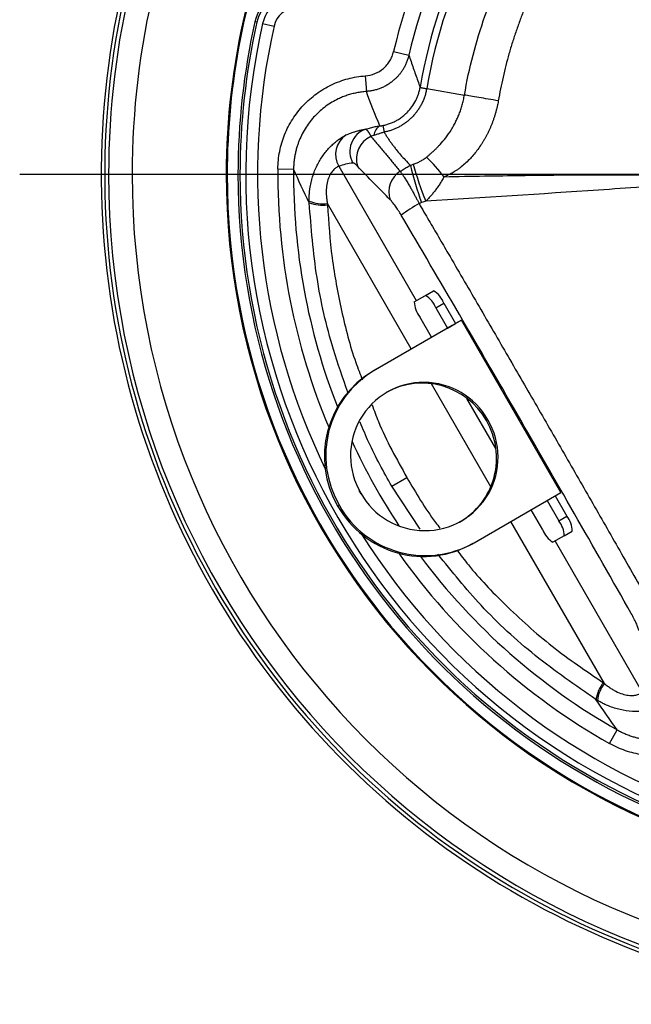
# Model space of a CAD drawing. Header units: millimetres. Extents: x 0 to 594, y 0 to 420.
# Tile 25 of 40: x 335 to 374, y 200 to 263. Entities that reach past the tile are written whole.
import ezdxf

# ---------------------------------------------------------------- set-up
doc = ezdxf.new("R2010")
doc.units = ezdxf.units.MM
doc.layers.add('SLD-0', color=7, linetype='Continuous')

# ---------------------------------------------------------------- blocks, each defined once
blk = doc.blocks.new('SW_CENTERMARKSYMBOL_1')
at = {"layer": 'SLD-0', "color": 0}
blk.add_line((-2.5, 0), (-58.172, 0), dxfattribs=at)

msp = doc.modelspace()

# ---------------------------------------------------------------- linework, layer by layer
at = {"color": 7, "linetype": 'Continuous', "lineweight": 25}
for p, q in [((350.433431, 262.515029), (350.309977, 262.54285)), ((350.797746, 262.432931), (351.529398, 262.268054)), ((359.15262, 260.64675), (360.127416, 260.424337)), ((357.344783, 259.096587), (357.415482, 258.099717)), ((361.262297, 258.281723), (363.670122, 257.873137)), ((351.771947, 253.161508), (352.77176, 253.153203)), ((355.653662, 253.328868), (360.598329, 244.764453)), ((342.47748, 252.815093), (340.97748, 252.815093)), ((348.538568, 252.815093), (348.47748, 252.815093)), ((349.354029, 252.815093), (349.22748, 252.815093)), ((360.281795, 241.682763), (354.930015, 250.952318)), ((360.471971, 244.6915), (361.1902, 245.097145)), ((360.471971, 244.6915), (360.983692, 244.986942)), ((360.983692, 244.986942), (361.701922, 245.392588)), ((361.1902, 245.097145), (361.701922, 245.392588)), ((361.841159, 244.316377), (362.35288, 244.61182)), ((361.841159, 244.316377), (362.589772, 243.018884)), ((362.35288, 244.61182), (363.101494, 243.314326)), ((361.576243, 242.430113), (360.820516, 243.739934)), ((362.877064, 243.181142), (357.84514, 240.275959)), ((363.479509, 243.527824), (357.935864, 240.327199)), ((362.589772, 243.018884), (363.101494, 243.314326)), ((362.589772, 243.018884), (362.877064, 243.181142)), ((363.479509, 243.527824), (363.101494, 243.314326)), ((369.826358, 232.527502), (363.479509, 243.527824)), ((357.935864, 240.327199), (357.84514, 240.275959)), ((365.353045, 232.8991), (361.559707, 239.469354)), ((365.674397, 235.327217), (363.824939, 238.532686)), ((365.160414, 237.165956), (365.06969, 237.114717)), ((359.036969, 232.930855), (359.999594, 233.486627)), ((360.845297, 230.19193), (359.036969, 232.930855)), ((357.084028, 232.443835), (356.958751, 232.669275)), ((364.282713, 229.326876), (369.826358, 232.527502)), ((369.450398, 232.310441), (370.196956, 231.016511)), ((355.693573, 231.700273), (355.602849, 231.649034)), ((368.938677, 232.014999), (369.685235, 230.721069)), ((368.664593, 230.144625), (367.923586, 231.428935)), ((372.590536, 220.363398), (366.63228, 230.6834)), ((369.685235, 230.721069), (370.196956, 231.016511)), ((370.033781, 229.769502), (370.545502, 230.064945)), ((364.141315, 229.2467), (364.232039, 229.297939)), ((370.033781, 229.769502), (369.315551, 229.363857)), ((369.447004, 229.4381), (375.010513, 219.801819)), ((372.924717, 216.523835), (373.417431, 217.393851))]:
    msp.add_line(p, q, dxfattribs=at)
for centre, radius, start, end in [((393.47748, 252.815093), 35.206972, 132.85274991, 167.14725009), ((393.47748, 252.815093), 34.207124, 132.85274991, 167.14725009), ((393.47748, 252.815093), 52.975, 152.6703009, 267.3296991), ((393.47748, 252.815093), 52.75, 152.68351898, 267.31648102), ((393.47748, 252.815093), 52.5, 152.6983388, 180), ((393.47748, 252.815093), 51, 152.79031361, 180), ((393.47748, 252.815093), 33.103709, 135.0945428, 170.32951868), ((393.47748, 252.815093), 32.675649, 134.87302267, 170.36915677), ((393.47748, 252.815093), 45, 153.21964297, 180), ((393.47748, 252.815093), 44.938912, 157.94266007, 180), ((352.992703, 261.9383), 2.75, 92.90667335, 167.30058175), ((352.992703, 261.9383), 2.623451, 92.90667335, 167.30058175), ((352.992703, 261.9383), 2.25, 92.90667335, 167.30058175), ((352.992703, 261.9383), 1.5, 92.90667335, 167.30058175), ((393.47748, 252.815093), 44.25, 167.30058175, 180), ((393.47748, 252.815093), 44.123451, 167.30058175, 180), ((393.47748, 252.815093), 43.75, 167.30058175, 252.69941825), ((393.47748, 252.815093), 43, 167.30058175, 205.89474495), ((357.863715, 254.282644), 1.503593, 109.12983098, 209.61476962), ((358.667348, 255.23937), 0.772083, 120.44100147, 175.29350678), ((397.266954, 263.11913), 39.460429, 190.49144301, 191.12181189), ((356.95152, 254.079228), 1.499158, 123.56597127, 210.03447954), ((358.372659, 253.791212), 1.593162, 114.85790956, 196.56242832), ((350.775889, 243.442846), 14.815471, 38.5128798, 44.98884752), ((393.47748, 252.815093), 41.706972, 179.52410115, 202.73981414), ((393.47748, 252.815093), 40.707124, 179.52410115, 201.36504198), ((360.404479, 251.698991), 1.553514, 122.466378, 198.70677563), ((379.155944, 257.815638), 19.44306, 193.15318704, 200.46857121), ((379.342376, 258.576472), 19.61526, 195.13114424, 202.35363259), ((393.47748, 252.815093), 52.5, 180, 267.3016612), ((393.47748, 252.815093), 51, 180, 267.20968639), ((393.47748, 252.815093), 45, 180, 266.78035703), ((393.47748, 252.815093), 44.938912, 180, 262.16563295), ((393.47748, 252.815093), 44.25, 180, 252.69941825), ((393.47748, 252.815093), 44.123451, 180, 252.69941825), ((354.651682, 253.265943), 2.330307, 247.68634926, 276.85982002), ((354.601574, 253.251706), 2.396892, 249.71138991, 277.93467984), ((366.214107, 241.241745), 11.129027, 119.26397029, 126.22084882), ((360.352903, 243.737307), 1.596943, 21.26067602, 58.37800813), ((360.864624, 244.032749), 1.596943, 21.26067602, 58.37800813), ((362.051646, 244.730497), 1.580157, 181.41414446, 218.82003828), ((361.042308, 234.84009), 6.30639, 120.4623959, 210.39800473), ((361.133032, 234.89133), 6.30639, 120.4623959, 210.39800473), ((361.080475, 234.876943), 4.678192, 29.29420778, 210.70579222), ((360.969388, 234.790312), 4.713314, 29.54830641, 119.02335087), ((361.138101, 234.777132), 4.678192, 209.29420778, 30.70579222), ((361.007474, 234.726199), 4.71239, 299.87108938, 30.45484099), ((393.47748, 252.815093), 40.707124, 204.71934047, 213.40299353), ((361.173785, 234.804322), 6.298241, 209.52766852, 299.57868811), ((361.083061, 234.753083), 6.298241, 209.52766852, 299.57868811), ((368.454106, 229.730506), 1.580157, 1.41414446, 38.82003828), ((368.965827, 230.025948), 1.580157, 1.41414446, 38.82003828), ((393.47748, 252.815093), 43, 212.22832938, 252.69941825), ((370.152849, 230.723696), 1.596943, 201.26067602, 238.37800813), ((393.47748, 252.815093), 41.706972, 215.3842448, 240.47589885), ((393.47748, 252.815093), 40.707124, 216.75975529, 240.47589885), ((374.417644, 218.929265), 2.396892, 142.06532016, 170.28861009), ((374.455028, 218.965541), 2.330307, 143.14017998, 172.31365074)]:
    msp.add_arc(centre, radius, start, end, dxfattribs=at)
for points, knots in [([(363.670122, 257.873137), (363.960686, 259.585465), (364.39916, 261.27267), (365.558966, 264.54694), (366.28028, 266.133958), (367.984401, 269.160832), (368.967184, 270.600644), (371.165134, 273.290445), (372.380268, 274.540393), (373.693598, 275.67691)], [0, 0, 0, 0, 0.25, 0.25, 0.5, 0.5, 0.75, 0.75, 1, 1, 1, 1]), ([(375.587702, 274.411233), (375.515991, 274.351372), (375.230446, 274.113013), (374.601356, 273.564532), (373.754198, 272.765598), (372.857785, 271.835722), (371.764655, 270.596431), (370.498227, 268.954617), (369.464495, 267.334445), (368.806424, 266.156028), (368.452943, 265.480557), (368.117853, 264.795513), (367.80136, 264.10127), (367.50368, 263.398214), (367.225029, 262.686729), (366.965627, 261.967202), (366.725676, 261.240028), (366.50542, 260.505602), (366.304943, 259.764346), (366.124936, 259.016582), (365.963814, 258.26301), (365.873705, 257.756812), (365.828604, 257.503457)], [0, 0, 0, 0, 0.014055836, 0.055968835, 0.125567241, 0.189201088, 0.250250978, 0.374158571, 0.500781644, 0.539006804, 0.577238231, 0.61548208, 0.653744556, 0.692031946, 0.730350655, 0.768707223, 0.807107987, 0.845559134, 0.884067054, 0.922638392, 0.961280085, 1, 1, 1, 1]), ([(357.344783, 259.096587), (357.558699, 259.111758), (357.76452, 259.160084), (358.160114, 259.322454), (358.341542, 259.433506), (358.5845, 259.641562), (358.660208, 259.717766), (358.797007, 259.879247), (358.85879, 259.965088), (358.968914, 260.147131), (359.017142, 260.243503), (359.096823, 260.440683), (359.128768, 260.542211), (359.15262, 260.64675)], [0, 0, 0, 0, 0.25, 0.25, 0.5, 0.5, 0.625, 0.625, 0.75, 0.75, 0.875, 0.875, 1, 1, 1, 1]), ([(360.127416, 260.424337), (360.117918, 260.384877), (360.099005, 260.306304), (360.064791, 260.190587), (360.026707, 260.077411), (359.984583, 259.967155), (359.938813, 259.860044), (359.889667, 259.756307), (359.837467, 259.656131), (359.782534, 259.559677), (359.7252, 259.46707), (359.665796, 259.378407), (359.604655, 259.293752), (359.542105, 259.213143), (359.478469, 259.136587), (359.414057, 259.064069), (359.349171, 258.995549), (359.284098, 258.930966), (359.219111, 258.870241), (359.115338, 258.778797), (358.966767, 258.66158), (358.766142, 258.527897), (358.554974, 258.410519), (358.335327, 258.310661), (358.109421, 258.229015), (357.87952, 258.166489), (357.648045, 258.121477), (357.492635, 258.106936), (357.415482, 258.099717)], [0, 0, 0, 0, 0.0318266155, 0.0633734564, 0.0945975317, 0.1254572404, 0.155912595, 0.1859254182, 0.2154595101, 0.2444807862, 0.2729573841, 0.30085974, 0.3281606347, 0.3548352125, 0.3808609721, 0.4062177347, 0.4308875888, 0.4548548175, 0.4781058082, 0.50062895, 0.5633145, 0.626339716, 0.6894960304, 0.7525723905, 0.8153594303, 0.8776535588, 0.9392607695, 1, 1, 1, 1]), ([(360.127416, 260.424337), (360.173175, 260.285234), (360.264208, 260.008504), (360.405256, 259.595075), (360.548704, 259.185648), (360.694472, 258.780221), (360.794578, 258.511001), (360.844355, 258.377133)], [0, 0, 0, 0, 0.204339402, 0.406509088, 0.606509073, 0.804339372, 1, 1, 1, 1]), ([(351.771947, 253.161508), (351.773509, 253.349571), (351.783879, 253.536932), (351.822121, 253.910257), (351.850147, 254.096774), (351.959203, 254.646553), (352.064992, 255.00213), (352.272477, 255.519353), (352.349824, 255.689053), (352.521401, 256.02287), (352.615012, 256.185633), (352.915554, 256.65624), (353.143231, 256.948927), (353.525837, 257.356288), (353.660968, 257.487364), (353.941992, 257.735363), (354.087336, 257.851936), (354.537466, 258.179991), (354.856228, 258.369993), (355.363021, 258.610965), (355.537051, 258.683896), (355.887506, 258.811859), (356.064807, 258.867351), (356.602818, 259.008807), (356.969581, 259.069977), (357.344783, 259.096587)], [0, 0, 0, 0, 0.0625, 0.0625, 0.125, 0.125, 0.25, 0.25, 0.3125, 0.3125, 0.375, 0.375, 0.5, 0.5, 0.5625, 0.5625, 0.625, 0.625, 0.75, 0.75, 0.8125, 0.8125, 0.875, 0.875, 1, 1, 1, 1]), ([(357.415482, 258.099717), (357.36313, 258.09553), (357.258437, 258.087158), (357.102052, 258.068337), (356.946447, 258.044974), (356.791914, 258.016678), (356.638703, 257.983645), (356.487065, 257.945937), (356.337241, 257.903675), (356.189467, 257.856983), (356.043962, 257.806007), (355.900941, 257.750903), (355.760594, 257.691836), (355.388756, 257.52189), (354.808519, 257.177023), (354.113989, 256.56415), (353.536575, 255.825714), (353.216543, 255.206632), (353.05128, 254.76712), (352.978712, 254.544186), (352.912443, 254.30088), (352.855313, 254.038133), (352.81068, 253.757341), (352.779776, 253.460388), (352.774468, 253.256997), (352.77176, 253.153203)], [0, 0, 0, 0, 0.02114171, 0.04227885, 0.06339656, 0.084479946, 0.105514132, 0.126484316, 0.14737582, 0.168174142, 0.188865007, 0.209434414, 0.22986868, 0.250154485, 0.374021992, 0.499842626, 0.620903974, 0.749449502, 0.778433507, 0.809921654, 0.843795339, 0.879914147, 0.918115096, 0.958212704, 1, 1, 1, 1]), ([(358.46622, 255.933832), (358.506899, 255.942308), (358.588635, 255.959339), (358.71028, 255.991498), (358.831558, 256.028708), (358.952024, 256.071467), (359.071346, 256.119644), (359.189155, 256.173237), (359.305093, 256.23217), (359.418802, 256.296347), (359.529931, 256.365638), (359.638141, 256.43988), (359.743108, 256.518883), (359.844523, 256.602425), (359.942101, 256.690268), (360.10897, 256.854263), (360.332037, 257.11969), (360.528601, 257.441904), (360.657404, 257.720416), (360.738241, 257.936605), (360.795194, 258.135367), (360.827868, 258.283617), (360.840465, 258.355067), (360.844355, 258.377133)], [0, 0, 0, 0, 0.034362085, 0.069042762, 0.104016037, 0.139254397, 0.174728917, 0.210409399, 0.246264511, 0.282261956, 0.318368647, 0.354550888, 0.390774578, 0.427005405, 0.463209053, 0.499351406, 0.620532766, 0.748985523, 0.810392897, 0.874369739, 0.939876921, 0.981431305, 1, 1, 1, 1]), ([(361.262297, 258.281723), (361.254503, 258.239509), (361.238991, 258.155485), (361.209911, 258.0312), (361.176843, 257.909024), (361.139467, 257.788995), (361.097998, 257.671051), (361.05245, 257.555186), (361.002884, 257.441378), (360.94931, 257.329601), (360.891832, 257.220021), (360.830686, 257.113033), (360.766212, 257.009058), (360.69864, 256.908291), (360.628083, 256.810697), (360.554592, 256.716212), (360.478221, 256.624797), (360.399007, 256.536409), (360.316981, 256.451035), (360.232182, 256.368658), (360.144823, 256.289498), (360.055301, 256.213802), (359.963974, 256.141808), (359.871041, 256.073507), (359.776525, 256.008829), (359.680478, 255.947711), (359.582921, 255.890096), (359.483886, 255.835948), (359.383377, 255.78522), (359.281433, 255.737919), (359.178251, 255.694099), (359.074207, 255.653889), (358.969641, 255.617343), (358.864714, 255.584421), (358.75942, 255.555121), (358.653827, 255.529087), (358.582973, 255.514612), (358.547619, 255.50739)], [0, 0, 0, 0, 0.03120424, 0.062108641, 0.092759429, 0.123200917, 0.153475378, 0.183623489, 0.213682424, 0.243691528, 0.273707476, 0.303610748, 0.333247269, 0.362618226, 0.391781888, 0.420764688, 0.449607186, 0.478346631, 0.507016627, 0.535643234, 0.564258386, 0.592684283, 0.620835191, 0.648764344, 0.676493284, 0.704057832, 0.731490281, 0.75882388, 0.786076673, 0.813300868, 0.840487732, 0.867535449, 0.894353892, 0.920978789, 0.9474452, 0.973776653, 1, 1, 1, 1]), ([(360.84417, 258.375905), (360.844064, 258.375076), (360.843747, 258.372607), (360.84379, 258.371265), (360.843916, 258.369088), (360.844477, 258.367367), (360.845532, 258.365543), (360.847319, 258.363813), (360.85006, 258.36206), (360.85454, 258.360047), (360.861893, 258.357623), (360.876368, 258.353796), (360.904102, 258.347722), (360.950197, 258.338688), (361.012085, 258.327073), (361.083498, 258.313926), (361.165787, 258.298994), (361.230127, 258.28748), (361.262297, 258.281723)], [0, 0, 0, 0, 0.003970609, 0.011827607, 0.023680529, 0.039556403, 0.059465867, 0.083414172, 0.111404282, 0.143438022, 0.191742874, 0.25092111, 0.357957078, 0.499769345, 0.62482728, 0.749885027, 0.874942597, 1, 1, 1, 1]), ([(361.254048, 253.916927), (361.298915, 253.953621), (361.391005, 254.028935), (361.530096, 254.1487), (361.673781, 254.277926), (361.821125, 254.417518), (361.971022, 254.567657), (362.195524, 254.806729), (362.497335, 255.166374), (362.77338, 255.56447), (362.972733, 255.901266), (363.101793, 256.142592), (363.223604, 256.397508), (363.33656, 256.665489), (363.439516, 256.946829), (363.53084, 257.242126), (363.61051, 257.551743), (363.650018, 257.764745), (363.670122, 257.873137)], [0, 0, 0, 0, 0.036932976, 0.075805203, 0.116660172, 0.159604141, 0.204483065, 0.251041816, 0.367195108, 0.501095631, 0.556692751, 0.614483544, 0.673974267, 0.735151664, 0.798165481, 0.863173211, 0.930371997, 1, 1, 1, 1]), ([(365.828604, 257.503457), (365.81662, 257.437598), (365.792682, 257.306042), (365.750271, 257.110273), (365.703259, 256.916202), (365.651268, 256.724142), (365.594524, 256.534295), (365.533085, 256.346889), (365.467095, 256.162134), (365.396709, 255.980229), (365.322082, 255.801371), (365.243367, 255.625753), (365.160719, 255.453556), (365.074289, 255.284965), (364.984268, 255.120137), (364.890854, 254.959221), (364.794237, 254.802362), (364.656971, 254.592014), (364.471673, 254.332127), (364.23414, 254.037276), (363.973942, 253.750646), (363.694852, 253.481753), (363.437158, 253.268459), (363.227554, 253.116102), (363.038599, 252.991454), (362.825629, 252.868892), (362.591878, 252.754968), (362.439925, 252.696006), (362.368523, 252.6683)], [0, 0, 0, 0, 0.0323993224, 0.0647183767, 0.0969389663, 0.129043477, 0.161014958, 0.1928371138, 0.2244930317, 0.2559651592, 0.2872362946, 0.3182897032, 0.3491092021, 0.3796791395, 0.4099837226, 0.4400071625, 0.4697339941, 0.4991491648, 0.5615796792, 0.6241467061, 0.6823267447, 0.7488734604, 0.8115893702, 0.8440927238, 0.8742807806, 0.9211334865, 0.9629412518, 1, 1, 1, 1]), ([(365.8286, 257.503458), (365.615512, 257.540046), (365.39997, 257.577036), (364.980638, 257.648955), (364.776994, 257.683859), (364.398308, 257.748716), (364.223393, 257.778647), (363.914615, 257.83143), (363.780796, 257.854275), (363.670123, 257.873137)], [0, 0, 0, 0, 0.25, 0.25, 0.5, 0.5, 0.75, 0.75, 1, 1, 1, 1]), ([(356.12264, 255.328402), (356.169646, 255.348701), (356.259717, 255.387597), (356.391547, 255.438836), (356.512821, 255.482637), (356.623263, 255.519548), (356.76758, 255.56451), (356.946778, 255.614075), (357.161553, 255.664586), (357.302965, 255.690664), (357.370973, 255.703206)], [0, 0, 0, 0, 0.120106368, 0.230144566, 0.330129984, 0.420077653, 0.500001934, 0.678935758, 0.845591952, 1, 1, 1, 1]), ([(357.370973, 255.703206), (357.422929, 255.719472), (357.525779, 255.751673), (357.680254, 255.793102), (357.83255, 255.829188), (357.982596, 255.859648), (358.13012, 255.885286), (358.227847, 255.898493), (358.276172, 255.905023)], [0, 0, 0, 0, 0.175598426, 0.347610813, 0.516040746, 0.680900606, 0.842210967, 1, 1, 1, 1]), ([(357.370973, 255.703206), (357.375047, 255.702418), (357.383162, 255.700849), (357.397674, 255.692997), (357.413686, 255.681274), (357.431231, 255.665441), (357.450115, 255.645775), (357.470198, 255.622443), (357.491319, 255.595659), (357.513323, 255.565642), (357.536051, 255.532623), (357.559347, 255.496839), (357.583055, 255.458532), (357.607027, 255.41794), (357.631115, 255.375324), (357.655184, 255.33086), (357.679081, 255.285011), (357.695055, 255.252728), (357.702944, 255.236784)], [0, 0, 0, 0, 0.069126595, 0.137686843, 0.20560144, 0.272793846, 0.339190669, 0.404722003, 0.469321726, 0.532927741, 0.595482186, 0.65693158, 0.717226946, 0.776323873, 0.834182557, 0.890767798, 0.946048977, 1, 1, 1, 1]), ([(358.276172, 255.905023), (358.292466, 255.906894), (358.323905, 255.910505), (358.372483, 255.917414), (358.419747, 255.925031), (358.450978, 255.930946), (358.46622, 255.933832)], [0, 0, 0, 0, 0.275253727, 0.531059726, 0.77114028, 1, 1, 1, 1]), ([(353.76692, 251.110131), (353.76626, 251.156266), (353.764951, 251.247862), (353.767816, 251.384029), (353.774032, 251.517776), (353.783743, 251.648874), (353.796648, 251.777121), (353.824271, 251.994648), (353.878932, 252.294271), (354.014768, 252.803279), (354.253266, 253.394572), (354.568929, 253.919494), (354.843807, 254.280175), (355.061601, 254.526481), (355.279181, 254.740247), (355.492531, 254.9236), (355.691331, 255.073643), (355.840323, 255.172566), (355.94454, 255.235598), (356.014507, 255.27497), (356.075132, 255.306586), (356.106844, 255.321148), (356.12264, 255.328402)], [0, 0, 0, 0, 0.02174629, 0.043174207, 0.064264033, 0.084996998, 0.105355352, 0.12532243, 0.189051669, 0.250261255, 0.378273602, 0.499510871, 0.562688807, 0.624598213, 0.68772436, 0.749493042, 0.812881, 0.874660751, 0.906616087, 0.938068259, 0.969150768, 1, 1, 1, 1]), ([(357.702942, 255.236772), (357.771986, 255.155707), (357.910877, 254.992633), (358.117265, 254.74942), (358.32399, 254.50513), (358.530896, 254.259777), (358.738067, 254.01312), (358.945506, 253.764929), (359.1534, 253.514992), (359.362024, 253.263071), (359.500815, 253.09443), (359.570546, 253.009701)], [0, 0, 0, 0, 0.106345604, 0.213928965, 0.322739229, 0.432757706, 0.543957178, 0.65628918, 0.76974264, 0.884314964, 1, 1, 1, 1]), ([(358.547607, 255.507392), (358.512025, 255.496137), (358.440836, 255.473619), (358.33329, 255.439574), (358.225211, 255.405403), (358.116566, 255.371149), (358.007394, 255.336857), (357.934421, 255.314114), (357.897868, 255.302722)], [0, 0, 0, 0, 0.1659705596, 0.332057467, 0.4983818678, 0.6650655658, 0.8322307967, 1, 1, 1, 1]), ([(358.547619, 255.50739), (358.583767, 255.447243), (358.656999, 255.325395), (358.774207, 255.143539), (358.898604, 254.959607), (359.030702, 254.774021), (359.170425, 254.586902), (359.355119, 254.350748), (359.593413, 254.064249), (359.894543, 253.726794), (360.11157, 253.505074), (360.222969, 253.391266)], [0, 0, 0, 0, 0.078273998, 0.15857316, 0.240899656, 0.325255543, 0.411642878, 0.500063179, 0.657617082, 0.82425592, 1, 1, 1, 1]), ([(360.40716, 253.456315), (360.448395, 253.472089), (360.528368, 253.502683), (360.643009, 253.552025), (360.749082, 253.601564), (360.853718, 253.654847), (360.955918, 253.7117), (361.059929, 253.775553), (361.159225, 253.842765), (361.222906, 253.892571), (361.254048, 253.916927)], [0, 0, 0, 0, 0.137423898, 0.266518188, 0.387421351, 0.500211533, 0.629754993, 0.748630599, 0.877077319, 1, 1, 1, 1]), ([(355.653662, 253.328868), (355.64737, 253.327078), (355.635161, 253.323603), (355.613675, 253.315371), (355.591282, 253.305511), (355.568292, 253.294146), (355.52896, 253.272725), (355.470069, 253.234919), (355.383866, 253.166406), (355.294227, 253.077674), (355.169862, 252.924534), (355.025728, 252.672694), (354.902895, 252.283796), (354.858092, 251.927378), (354.853322, 251.632945), (354.863938, 251.413248), (354.888176, 251.18495), (354.915883, 251.030897), (354.930015, 250.952318)], [0, 0, 0, 0, 0.028333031, 0.054983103, 0.079951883, 0.103241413, 0.124854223, 0.190934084, 0.250035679, 0.314677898, 0.37511993, 0.500599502, 0.621163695, 0.749503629, 0.808783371, 0.870089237, 0.933734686, 1, 1, 1, 1]), ([(356.845597, 253.337065), (356.813373, 253.37094), (356.782905, 253.400931), (356.725642, 253.452798), (356.698699, 253.474766), (356.625269, 253.526566), (356.585765, 253.54296), (356.556541, 253.539619)], [0, 0, 0, 0, 0.25, 0.25, 0.5, 0.5, 1, 1, 1, 1]), ([(359.570546, 253.009701), (359.611582, 253.036836), (359.694216, 253.091477), (359.821412, 253.170039), (359.951987, 253.246535), (360.08587, 253.320794), (360.177098, 253.367687), (360.222969, 253.391266)], [0, 0, 0, 0, 0.194914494, 0.392492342, 0.592614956, 0.795159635, 1, 1, 1, 1]), ([(359.570546, 253.0097), (359.58458, 252.990543), (359.613532, 252.951022), (359.660615, 252.884453), (359.712299, 252.809488), (359.768992, 252.724987), (359.855217, 252.593191), (359.974257, 252.403629), (360.117828, 252.164297), (360.252903, 251.930126), (360.373195, 251.714111), (360.486077, 251.505728), (360.590391, 251.308409), (360.685589, 251.124801), (360.74541, 251.006646), (360.773856, 250.950459)], [0, 0, 0, 0, 0.044254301, 0.091294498, 0.141164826, 0.193898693, 0.249515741, 0.373726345, 0.499648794, 0.599298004, 0.692797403, 0.779783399, 0.860032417, 0.933440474, 1, 1, 1, 1]), ([(362.368522, 252.668303), (362.346952, 252.628122), (362.303836, 252.547808), (362.23561, 252.428348), (362.16482, 252.309915), (362.091191, 252.192687), (362.014773, 252.076764), (361.93553, 251.962255), (361.832528, 251.820477), (361.703168, 251.653833), (361.543841, 251.46623), (361.377366, 251.285935), (361.259855, 251.172867), (361.201122, 251.116356)], [0, 0, 0, 0, 0.071285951, 0.142487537, 0.213639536, 0.284778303, 0.355941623, 0.427168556, 0.498499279, 0.624515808, 0.749944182, 0.875021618, 1, 1, 1, 1]), ([(383.243028, 252.513928), (381.404706, 252.421037), (379.566925, 252.319617), (376.812355, 252.134411), (375.894384, 252.06924), (374.058306, 251.941042), (373.140255, 251.87713), (368.549624, 251.563555), (364.875817, 251.332418), (361.201122, 251.116356)], [0, 0, 0, 0, 0.25, 0.25, 0.375, 0.375, 0.5, 0.5, 1, 1, 1, 1]), ([(362.368523, 252.6683), (363.230732, 252.683907), (364.871323, 252.713603), (367.207322, 252.748716), (369.29392, 252.774226), (371.132423, 252.78966), (372.697528, 252.795808), (374.097466, 252.790804), (375.220606, 252.778648), (376.103092, 252.765984), (376.755289, 252.754821), (377.371294, 252.737743), (378.232121, 252.692971), (379.318642, 252.643204), (380.603196, 252.597217), (381.916295, 252.560227), (382.786752, 252.540941), (383.242195, 252.53085)], [0, 0, 0, 0, 0.123934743, 0.235820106, 0.335769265, 0.423845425, 0.500061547, 0.560706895, 0.62504868, 0.661486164, 0.687535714, 0.718779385, 0.750031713, 0.811407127, 0.875025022, 0.934610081, 1, 1, 1, 1]), ([(359.637973, 250.220036), (359.576693, 250.324301), (359.514541, 250.425013), (359.388543, 250.619522), (359.326092, 250.711095), (359.204806, 250.879639), (359.144901, 250.957971), (359.033458, 251.093811), (358.981374, 251.152185), (358.933034, 251.20074)], [0, 0, 0, 0, 0.25, 0.25, 0.5, 0.5, 0.75, 0.75, 1, 1, 1, 1]), ([(356.229947, 238.918596), (355.910431, 239.827814), (355.069603, 242.220477), (354.148046, 246.265478), (353.897059, 249.414864), (353.770453, 251.003522)], [0, 0, 0, 0, 0.232974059, 0.613085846, 1, 1, 1, 1]), ([(354.93245, 250.877761), (355.009422, 249.747773), (355.163715, 247.482679), (355.803584, 244.123388), (356.452468, 241.514574), (357.019735, 240.081118), (357.165616, 239.712484)], [0, 0, 0, 0, 0.297789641, 0.596927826, 0.896344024, 1, 1, 1, 1]), ([(360.77386, 250.95045), (360.98224, 250.594355), (361.397143, 249.885337), (362.016541, 248.825402), (362.738345, 247.588825), (363.561374, 246.177292), (364.79655, 244.054471), (366.3367, 241.401175), (368.181996, 238.210735), (370.02235, 235.017444), (371.550085, 232.357), (372.770918, 230.2259), (373.683114, 228.630158), (374.597646, 227.028341), (375.20521, 225.961778), (375.510837, 225.425256)], [0, 0, 0, 0, 0.0420187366, 0.083663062, 0.1250069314, 0.1878003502, 0.2499998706, 0.3749917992, 0.5000003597, 0.6250087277, 0.750000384, 0.8121987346, 0.8749931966, 0.9371168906, 1, 1, 1, 1]), ([(374.310337, 224.806757), (373.104646, 226.932949), (371.895458, 229.05771), (369.467977, 233.303504), (368.249653, 235.424525), (365.802897, 239.662429), (364.575196, 241.778048), (362.111967, 246.00321), (360.876464, 248.11278), (359.637973, 250.220036)], [0, 0, 0, 0, 0.25, 0.25, 0.5, 0.5, 0.75, 0.75, 1, 1, 1, 1]), ([(357.77471, 238.120579), (357.906477, 237.763759), (358.500608, 236.154872), (359.343578, 234.654357), (359.999594, 233.486627)], [0, 0, 0, 0, 0.22178067, 1, 1, 1, 1]), ([(359.036969, 232.930855), (358.520771, 233.850924), (357.77526, 235.179717), (357.194876, 236.585929), (357.016355, 237.018467)], [0, 0, 0, 0, 0.692409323, 1, 1, 1, 1]), ([(359.999594, 233.486627), (360.57245, 232.506565), (361.222774, 231.393968), (362.013492, 230.381454), (362.107684, 230.260842)], [0, 0, 0, 0, 0.880878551, 1, 1, 1, 1]), ([(372.0551, 219.333585), (370.74336, 220.237841), (368.142927, 222.030466), (364.754924, 225.157747), (362.867581, 227.487864), (361.970671, 228.595192)], [0, 0, 0, 0, 0.348177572, 0.690238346, 1, 1, 1, 1]), ([(363.195225, 228.852853), (363.432821, 228.538698), (364.360915, 227.311551), (366.366081, 225.230303), (369.206321, 222.656897), (371.421917, 221.153012), (372.527186, 220.402785)], [0, 0, 0, 0, 0.093101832, 0.36367331, 0.682562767, 1, 1, 1, 1]), ([(374.807181, 223.705914), (374.789303, 223.772049), (374.764731, 223.846567), (374.702294, 224.012247), (374.664694, 224.102506), (374.579297, 224.291916), (374.530462, 224.393253), (374.425865, 224.597854), (374.369989, 224.701562), (374.310337, 224.806757)], [0, 0, 0, 0, 0.25, 0.25, 0.5, 0.5, 0.75, 0.75, 1, 1, 1, 1]), ([(372.590536, 220.363398), (372.625478, 220.333483), (372.694545, 220.274351), (372.800244, 220.191024), (372.905814, 220.113001), (373.011409, 220.040524), (373.11687, 219.973467), (373.222134, 219.911789), (373.426213, 219.802072), (373.730451, 219.674), (374.128295, 219.586169), (374.417851, 219.585022), (374.612218, 219.61591), (374.734093, 219.64912), (374.8369, 219.689575), (374.914069, 219.729414), (374.975003, 219.769434), (374.99803, 219.790434), (375.010513, 219.801819)], [0, 0, 0, 0, 0.038175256, 0.075460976, 0.111905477, 0.147560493, 0.182481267, 0.216726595, 0.250358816, 0.378982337, 0.499816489, 0.624443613, 0.68487809, 0.749515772, 0.808723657, 0.874942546, 0.932202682, 1, 1, 1, 1]), ([(376.976649, 219.2082), (376.968865, 219.202613), (376.953274, 219.191421), (376.925073, 219.172504), (376.893269, 219.152098), (376.857465, 219.130127), (376.817705, 219.106727), (376.773904, 219.081987), (376.68802, 219.035428), (376.541684, 218.962648), (376.312113, 218.865322), (376.046442, 218.772093), (375.75254, 218.690487), (375.430377, 218.624968), (374.980397, 218.567134), (374.367326, 218.556131), (373.735069, 218.6454), (373.225526, 218.782669), (372.898233, 218.899664), (372.616413, 219.022682), (372.379522, 219.140198), (372.224434, 219.231066), (372.145659, 219.277221)], [0, 0, 0, 0, 0.017534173, 0.035125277, 0.052798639, 0.070579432, 0.088492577, 0.106562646, 0.124813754, 0.186744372, 0.250300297, 0.312091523, 0.375250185, 0.437146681, 0.500319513, 0.621715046, 0.749912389, 0.811227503, 0.8750811, 0.915278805, 0.956966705, 1, 1, 1, 1]), ([(373.417431, 217.393851), (373.463177, 217.36848), (373.553811, 217.318213), (373.691278, 217.248915), (373.827783, 217.184866), (373.96311, 217.126318), (374.096796, 217.073021), (374.228464, 217.02482), (374.35774, 216.981504), (374.484279, 216.942852), (374.607758, 216.908622), (374.727878, 216.878558), (374.844366, 216.852396), (374.95697, 216.82986), (375.065474, 216.810675), (375.452157, 216.750856), (376.111528, 216.719799), (377.039872, 216.850158), (377.917996, 217.14472), (378.551396, 217.499316), (378.963929, 217.802116), (379.200496, 217.99914), (379.4268, 218.212572), (379.640617, 218.441653), (379.841732, 218.684073), (379.962607, 218.856089), (380.023099, 218.942175)], [0, 0, 0, 0, 0.0210581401, 0.0417217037, 0.0619630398, 0.0817557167, 0.1010745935, 0.1198958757, 0.1381971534, 0.1559574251, 0.1731571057, 0.1897780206, 0.2058033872, 0.2212177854, 0.236007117, 0.250158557, 0.378751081, 0.4998489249, 0.6256301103, 0.7494593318, 0.7902410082, 0.8315646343, 0.8733190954, 0.9153888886, 0.9576556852, 1, 1, 1, 1]), ([(380.851064, 218.382513), (380.74574, 218.226696), (380.633454, 218.076342), (380.39505, 217.786488), (380.268509, 217.646629), (379.873501, 217.249068), (379.588616, 217.011458), (379.1295, 216.695513), (378.97113, 216.596985), (378.64339, 216.413932), (378.475381, 216.330239), (377.964605, 216.104737), (377.612965, 215.987055), (377.068772, 215.859652), (376.883634, 215.825311), (376.512346, 215.774386), (376.326783, 215.757778), (375.770334, 215.733783), (375.399684, 215.752007), (374.844193, 215.831829), (374.658891, 215.867405), (374.29619, 215.95477), (374.117805, 216.006662), (373.591388, 216.186528), (373.252017, 216.338475), (372.924717, 216.523835)], [0, 0, 0, 0, 0.0625, 0.0625, 0.125, 0.125, 0.25, 0.25, 0.3125, 0.3125, 0.375, 0.375, 0.5, 0.5, 0.5625, 0.5625, 0.625, 0.625, 0.75, 0.75, 0.8125, 0.8125, 0.875, 0.875, 1, 1, 1, 1])]:
    msp.add_open_spline(points, degree=3, knots=knots, dxfattribs=at)
for points in [[(358.276172, 255.905023), (357.968927, 256.638665), (357.68262, 257.37008), (357.415482, 258.099717)], [(360.844355, 258.377133), (360.844293, 258.376723), (360.844231, 258.376313), (360.84417, 258.375905)], [(357.897868, 255.302721), (357.832243, 255.282312), (357.76728, 255.260299), (357.702942, 255.236772)], [(353.770453, 251.003522), (353.424428, 251.70799), (353.091237, 252.424837), (352.77176, 253.153203)], [(356.556541, 253.539619), (356.236552, 253.503035), (355.935921, 253.432204), (355.653662, 253.328868)], [(358.933034, 251.20074), (358.247222, 251.889596), (357.556584, 252.589673), (356.845597, 253.337065)], [(360.222969, 253.391266), (360.284716, 253.411911), (360.34613, 253.433602), (360.40716, 253.456315)], [(353.770453, 251.003522), (353.768892, 251.03905), (353.767714, 251.07459), (353.766919, 251.110131)], [(354.930015, 250.952318), (354.930559, 250.927466), (354.93137, 250.902611), (354.93245, 250.877761)], [(360.940438, 251.016525), (360.88417, 250.996054), (360.828635, 250.974048), (360.77386, 250.95045)], [(361.201122, 251.116356), (361.114795, 251.081622), (361.027875, 251.048337), (360.940438, 251.016525)], [(372.527186, 220.402785), (372.548167, 220.389425), (372.569286, 220.376294), (372.590536, 220.363398)], [(373.417431, 217.393851), (372.946386, 218.03471), (372.492174, 218.681685), (372.0551, 219.333585)], [(372.145659, 219.27722), (372.115277, 219.295679), (372.085087, 219.31447), (372.0551, 219.333585)]]:
    msp.add_open_spline(points, degree=3, dxfattribs=at)

# ---------------------------------------------------------------- block references
at = {"layer": 'SLD-0', "color": 7}
msp.add_blockref('SW_CENTERMARKSYMBOL_1', (393.47748, 252.815093), dxfattribs=at)

doc.saveas('drawing.dxf')
